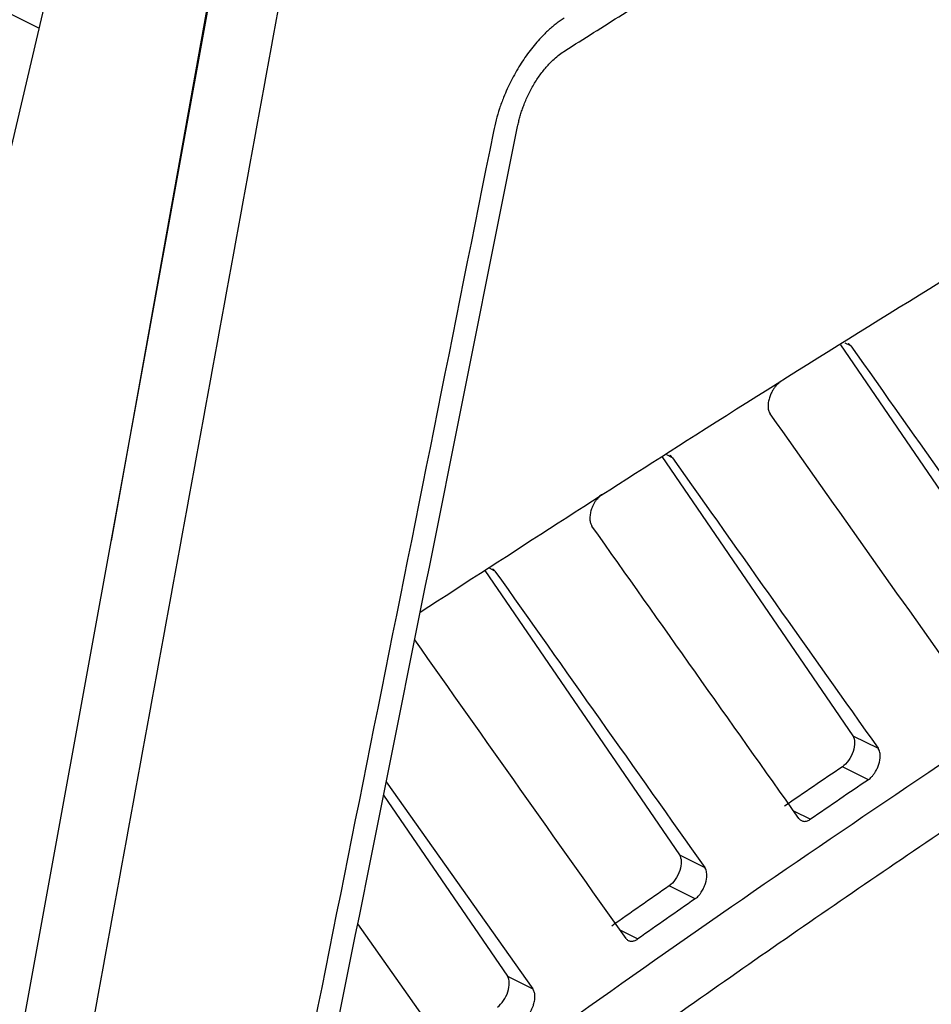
# Model space of a CAD drawing. Header units: millimetres. Extents: x -508 to 796, y -404 to 760.
# Tile 43 of 116: x 674 to 697, y -240 to -215. Entities that reach past the tile are written whole.
import ezdxf

# ---------------------------------------------------------------- set-up
doc = ezdxf.new("R2010")
doc.units = ezdxf.units.MM

msp = doc.modelspace()

# ---------------------------------------------------------------- linework, layer by layer
at = {"color": 7, "linetype": 'Continuous', "lineweight": 25}
for p, q in [((674.128, -215.125), (628.469, -192.5)), ((676.41, -205.419), (672.22, -223.237)), ((679.826, -207.112), (675.992, -228.394)), ((679.727, -207.894), (671.921, -250.744)), ((694.873, -223.322), (699.72, -230.408)), ((690.254, -226.215), (695.193, -233.437)), ((685.671, -229.162), (690.705, -236.522)), ((695.193, -233.437), (695.851, -233.763)), ((695.599, -234.576), (694.924, -234.241)), ((683.117, -234.628), (686.912, -239.988)), ((683.048, -234.973), (686.255, -239.663)), ((690.705, -236.522), (691.363, -236.848)), ((691.115, -237.657), (690.44, -237.323)), ((684.885, -241.841), (682.38, -238.303)), ((686.255, -239.663), (686.912, -239.988))]:
    msp.add_line(p, q, dxfattribs=at)
at = {"color": 250, "linetype": 'Continuous', "lineweight": 25}
for p, q in [((695.143, -223.35), (695, -223.279)), ((690.525, -226.244), (690.381, -226.172)), ((685.932, -229.177), (685.789, -229.106)), ((693.66, -235.379), (694.1, -235.597)), ((689.177, -238.473), (689.628, -238.697))]:
    msp.add_line(p, q, dxfattribs=at)
at = {"color": 7, "linetype": 'Continuous', "lineweight": 25}
msp.add_ellipse((685.975, -240.057), major_axis=(0.216, 0.451), ratio=0.546578, start_param=3.922595, end_param=5.976521, dxfattribs=at)
for points, knots in [([(683.997, -230.239), (686.376, -228.699), (691.566, -225.339), (699.571, -220.376), (707.984, -215.305), (716.358, -210.388), (721.906, -207.242), (724.672, -205.673)], [0, 0, 0, 0, 0.1749792, 0.3817294, 0.5895196, 0.7953177, 1, 1, 1, 1]), ([(687.74, -215.715), (688.237, -215.4), (689.232, -214.772), (690.723, -213.84), (692.215, -212.915), (693.706, -211.998), (695.197, -211.089), (696.687, -210.187), (698.177, -209.293), (699.17, -208.704), (699.667, -208.409)], [0, 0, 0, 0, 0.125023, 0.250035, 0.375038, 0.500035, 0.625028, 0.750018, 0.875008, 1, 1, 1, 1]), ([(681.397, -208.722), (680.751, -212.246), (680.108, -215.77), (678.82, -222.819), (676.886, -233.392), (674.953, -243.966), (673.664, -251.015)], [0, 0, 0, 0, 0.25, 0.25, 0.5, 1, 1, 1, 1]), ([(687.723, -214.869), (687.688, -214.891), (687.62, -214.936), (687.518, -215.011), (687.417, -215.092), (687.317, -215.18), (687.218, -215.274), (687.056, -215.439), (686.836, -215.699), (686.577, -216.076), (686.345, -216.485), (686.171, -216.868), (686.046, -217.21), (685.956, -217.506), (685.914, -217.702), (685.892, -217.801)], [0, 0, 0, 0, 0.041937, 0.083568, 0.125008, 0.166369, 0.207769, 0.249322, 0.37371, 0.499224, 0.625065, 0.75002, 0.833106, 0.916124, 1, 1, 1, 1]), ([(686.519, -217.669), (686.528, -217.629), (686.544, -217.549), (686.576, -217.429), (686.612, -217.309), (686.652, -217.19), (686.719, -217.015), (686.821, -216.787), (686.972, -216.519), (687.142, -216.272), (687.309, -216.076), (687.462, -215.925), (687.6, -215.808), (687.693, -215.746), (687.74, -215.715)], [0, 0, 0, 0, 0.0512705, 0.1020872, 0.1526491, 0.2031582, 0.2538171, 0.3768011, 0.4997433, 0.6225513, 0.7457741, 0.8301329, 0.9145595, 1, 1, 1, 1]), ([(680.853, -245.911), (683.167, -244.209), (688.505, -240.282), (696.859, -234.538), (705.889, -228.612), (714.951, -222.956), (720.993, -219.414), (724.05, -217.623)], [0, 0, 0, 0, 0.160664, 0.370713, 0.579461, 0.787251, 1, 1, 1, 1]), ([(725.565, -218.374), (725.014, -218.693), (723.915, -219.33), (722.268, -220.295), (720.628, -221.264), (718.994, -222.238), (717.366, -223.217), (715.745, -224.201), (714.13, -225.191), (712.522, -226.185), (710.92, -227.184), (709.324, -228.189), (707.735, -229.198), (706.152, -230.213), (704.575, -231.233), (702.67, -232.476), (700.44, -233.949), (697.886, -235.661), (695.347, -237.388), (692.823, -239.13), (690.313, -240.888), (687.818, -242.662), (685.338, -244.451), (682.873, -246.254), (681.234, -247.475), (680.418, -248.083)], [0, 0, 0, 0, 0.03671, 0.073264, 0.109664, 0.14591, 0.182003, 0.217944, 0.253732, 0.28937, 0.324857, 0.360195, 0.395384, 0.430425, 0.465319, 0.500067, 0.556898, 0.613401, 0.669577, 0.725431, 0.780966, 0.836187, 0.891097, 0.9457, 1, 1, 1, 1]), ([(695.143, -223.35), (695.126, -223.328), (695.108, -223.303), (695.081, -223.295), (695.077, -223.294)], [0, 0, 0, 0, 0.884785, 1, 1, 1, 1]), ([(693.319, -224.283), (693.31, -224.289), (693.29, -224.302), (693.257, -224.329), (693.218, -224.367), (693.174, -224.42), (693.127, -224.487), (693.081, -224.572), (693.04, -224.672), (693.009, -224.785), (692.996, -224.903), (693.006, -225.019), (693.037, -225.076), (693.052, -225.105)], [0, 0, 0, 0, 0.037861, 0.086352, 0.145472, 0.215215, 0.295573, 0.386537, 0.488095, 0.600235, 0.722943, 0.856203, 1, 1, 1, 1]), ([(690.525, -226.244), (690.508, -226.221), (690.489, -226.196), (690.462, -226.189), (690.46, -226.188)], [0, 0, 0, 0, 0.924223, 1, 1, 1, 1]), ([(688.706, -227.192), (688.692, -227.202), (688.662, -227.222), (688.618, -227.263), (688.574, -227.312), (688.53, -227.37), (688.49, -227.437), (688.454, -227.511), (688.419, -227.604), (688.392, -227.714), (688.385, -227.832), (688.4, -227.936), (688.428, -227.986), (688.442, -228.011)], [0, 0, 0, 0, 0.062382, 0.127841, 0.196381, 0.268002, 0.342708, 0.420499, 0.501377, 0.626013, 0.750662, 0.875324, 1, 1, 1, 1]), ([(676.704, -260.509), (680.782, -257.31), (684.866, -254.227), (693.041, -248.288), (697.136, -245.432), (705.317, -239.957), (709.408, -237.338), (717.576, -232.34), (721.652, -229.963), (725.719, -227.707)], [0, 0, 0, 0, 0.25, 0.25, 0.5, 0.5, 0.75, 0.75, 1, 1, 1, 1]), ([(679.216, -258.992), (679.658, -258.651), (680.541, -257.971), (681.867, -256.959), (683.192, -255.956), (684.518, -254.96), (685.844, -253.973), (687.17, -252.994), (688.497, -252.023), (689.823, -251.06), (691.15, -250.105), (692.477, -249.158), (693.804, -248.219), (695.131, -247.289), (696.459, -246.367), (697.786, -245.452), (699.114, -244.546), (700.442, -243.648), (702.162, -242.495), (704.273, -241.1), (706.775, -239.474), (709.276, -237.88), (711.776, -236.315), (714.274, -234.78), (716.77, -233.276), (719.266, -231.802), (721.76, -230.357), (723.421, -229.419), (724.251, -228.95)], [0, 0, 0, 0, 0.029454, 0.058902, 0.088345, 0.117784, 0.14722, 0.176652, 0.206083, 0.235513, 0.264942, 0.294372, 0.323802, 0.353235, 0.38267, 0.412108, 0.441551, 0.470998, 0.500451, 0.555977, 0.611487, 0.666985, 0.722475, 0.777964, 0.833456, 0.888956, 0.944469, 1, 1, 1, 1]), ([(685.932, -229.177), (685.915, -229.154), (685.896, -229.13), (685.869, -229.122), (685.867, -229.121)], [0, 0, 0, 0, 0.904924, 1, 1, 1, 1]), ([(725.008, -229.325), (724.568, -229.572), (723.689, -230.067), (722.369, -230.821), (721.049, -231.582), (719.729, -232.352), (718.408, -233.131), (717.086, -233.918), (715.765, -234.713), (714.443, -235.517), (713.12, -236.33), (711.797, -237.15), (710.474, -237.98), (709.151, -238.817), (707.826, -239.664), (706.502, -240.518), (705.177, -241.381), (703.852, -242.253), (702.132, -243.395), (700.018, -244.817), (697.511, -246.534), (695.003, -248.28), (692.497, -250.054), (689.99, -251.858), (687.485, -253.691), (684.98, -255.553), (682.476, -257.442), (680.807, -258.725), (679.973, -259.367)], [0, 0, 0, 0, 0.029401, 0.058796, 0.088186, 0.117572, 0.146954, 0.176334, 0.205712, 0.235089, 0.264465, 0.293842, 0.323219, 0.352599, 0.381981, 0.411366, 0.440756, 0.47015, 0.49955, 0.555177, 0.610786, 0.666384, 0.721975, 0.777563, 0.833155, 0.888755, 0.944368, 1, 1, 1, 1]), ([(695.193, -233.437), (695.223, -233.48), (695.239, -233.542), (695.242, -233.684), (695.228, -233.765), (695.174, -233.928), (695.134, -234.008), (695.037, -234.145), (694.981, -234.203), (694.924, -234.241)], [0, 0, 0, 0, 0.25, 0.25, 0.5, 0.5, 0.75, 0.75, 1, 1, 1, 1]), ([(695.599, -234.576), (695.613, -234.565), (695.644, -234.542), (695.691, -234.495), (695.74, -234.435), (695.789, -234.36), (695.834, -234.273), (695.886, -234.137), (695.912, -233.978), (695.895, -233.852), (695.87, -233.792), (695.855, -233.769), (695.851, -233.763)], [0, 0, 0, 0, 0.065076, 0.137754, 0.218255, 0.306393, 0.401418, 0.501927, 0.726072, 0.87766, 0.965178, 1, 1, 1, 1]), ([(695.599, -234.576), (695.351, -234.744), (694.852, -235.083), (694.352, -235.425), (694.1, -235.597)], [0, 0, 0, 0, 0.495342, 1, 1, 1, 1]), ([(693.802, -235.58), (693.811, -235.591), (693.83, -235.614), (693.864, -235.637), (693.9, -235.65), (693.939, -235.655), (693.98, -235.651), (694.02, -235.64), (694.061, -235.622), (694.087, -235.605), (694.1, -235.597)], [0, 0, 0, 0, 0.137759, 0.271868, 0.402329, 0.529144, 0.652316, 0.771847, 0.88774, 1, 1, 1, 1]), ([(690.705, -236.522), (690.734, -236.565), (690.75, -236.625), (690.754, -236.766), (690.74, -236.847), (690.66, -237.09), (690.554, -237.244), (690.44, -237.323)], [0, 0, 0, 0, 0.25, 0.25, 0.5, 0.5, 1, 1, 1, 1]), ([(691.115, -237.657), (691.127, -237.648), (691.153, -237.629), (691.192, -237.592), (691.233, -237.545), (691.283, -237.476), (691.337, -237.379), (691.397, -237.226), (691.424, -237.059), (691.406, -236.933), (691.381, -236.875), (691.367, -236.854), (691.363, -236.848)], [0, 0, 0, 0, 0.054418, 0.11453, 0.180576, 0.252604, 0.374776, 0.501079, 0.729709, 0.882512, 0.96869, 1, 1, 1, 1]), ([(691.115, -237.657), (690.868, -237.829), (690.373, -238.174), (689.877, -238.522), (689.628, -238.697)], [0, 0, 0, 0, 0.497456, 1, 1, 1, 1]), ([(689.325, -238.683), (689.334, -238.693), (689.35, -238.714), (689.38, -238.736), (689.413, -238.75), (689.447, -238.757), (689.483, -238.757), (689.52, -238.75), (689.557, -238.738), (689.593, -238.72), (689.617, -238.704), (689.628, -238.697)], [0, 0, 0, 0, 0.122885, 0.242822, 0.359814, 0.473862, 0.584967, 0.693131, 0.798356, 0.900645, 1, 1, 1, 1]), ([(686.668, -240.794), (686.682, -240.783), (686.71, -240.761), (686.753, -240.719), (686.795, -240.669), (686.836, -240.611), (686.873, -240.545), (686.907, -240.472), (686.939, -240.381), (686.963, -240.275), (686.968, -240.162), (686.953, -240.061), (686.926, -240.013), (686.912, -239.988)], [0, 0, 0, 0, 0.062649, 0.128283, 0.196906, 0.268519, 0.343124, 0.420723, 0.501317, 0.625966, 0.750628, 0.875306, 1, 1, 1, 1])]:
    msp.add_open_spline(points, degree=3, knots=knots, dxfattribs=at)
for points in [[(685.892, -217.801), (683.833, -228.075), (681.767, -238.345), (679.705, -248.618)], [(680.418, -248.083), (682.452, -237.945), (684.489, -227.809), (686.519, -217.669)], [(695.143, -223.35), (696.884, -225.809), (698.628, -228.271), (700.375, -230.733)], [(698.315, -232.532), (696.557, -230.055), (694.803, -227.579), (693.052, -225.105)], [(690.525, -226.244), (692.297, -228.749), (694.072, -231.255), (695.851, -233.763)], [(693.802, -235.58), (692.011, -233.055), (690.225, -230.532), (688.442, -228.011)], [(685.932, -229.177), (687.738, -231.732), (689.549, -234.289), (691.363, -236.848)], [(689.325, -238.683), (687.498, -236.105), (685.675, -233.53), (683.856, -230.957)], [(694.924, -234.241), (694.424, -234.58), (693.925, -234.921), (693.425, -235.262)], [(690.44, -237.323), (689.945, -237.668), (689.45, -238.014), (688.954, -238.363)]]:
    msp.add_open_spline(points, degree=3, dxfattribs=at)

doc.saveas('drawing.dxf')
